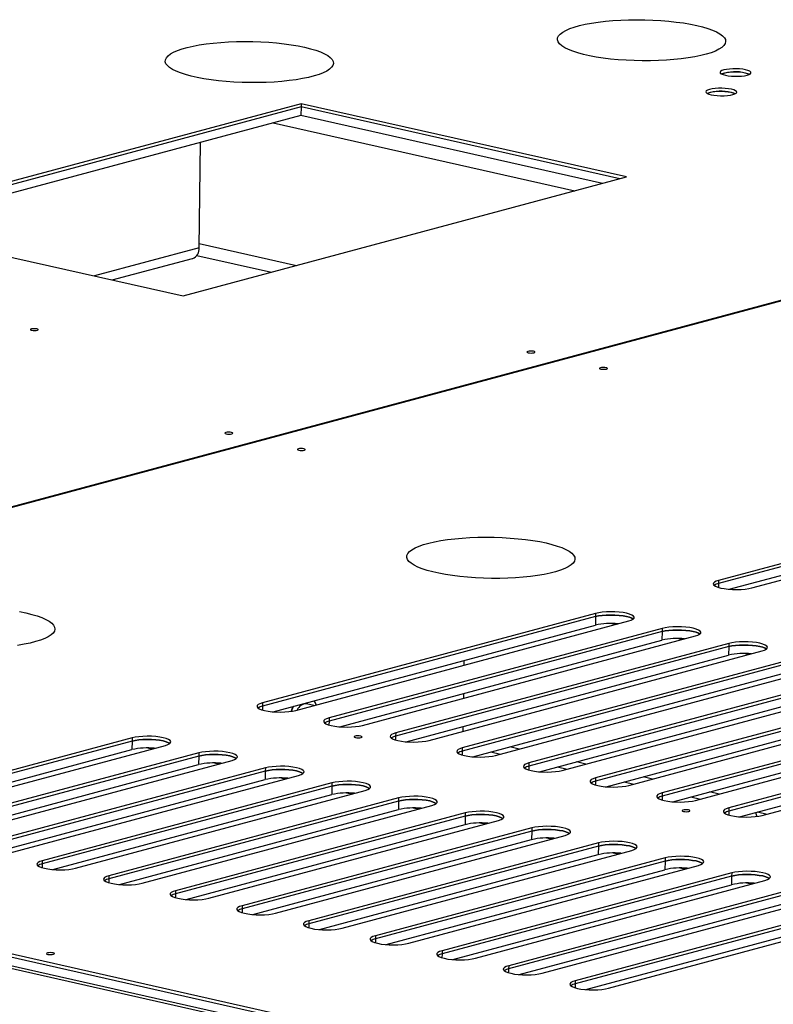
# Model space of a CAD drawing. Header units: millimetres. Extents: x 5 to 589, y 5 to 415.
# Tile 72 of 85: x 509 to 524, y 243 to 263. Entities that reach past the tile are written whole.
import ezdxf

# ---------------------------------------------------------------- set-up
doc = ezdxf.new("R2010")
doc.units = ezdxf.units.MM
doc.layers.add('TRAIT-FORT', color=4, linetype='Continuous', lineweight=25)

msp = doc.modelspace()

# ---------------------------------------------------------------- linework, layer by layer
at = {"layer": 'TRAIT-FORT', "color": 4, "linetype": 'Continuous', "lineweight": 25}
for p, q in [((489.9, 248.171), (545.072, 262.989)), ((489.931, 248.164), (545.103, 262.982)), ((514.511, 261.48), (505.383, 259.029)), ((514.51, 261.414), (505.517, 258.999)), ((514.51, 261.414), (514.508, 261.238)), ((514.511, 261.48), (514.51, 261.414)), ((521.076, 259.935), (514.51, 261.414)), ((521.21, 259.971), (514.511, 261.48)), ((514.508, 261.238), (505.872, 258.919)), ((520.718, 259.839), (514.508, 261.238)), ((513.936, 261.084), (520.146, 259.686)), ((512.413, 258.51), (512.442, 260.683)), ((512.083, 257.52), (521.21, 259.971)), ((505.383, 259.029), (512.083, 257.52)), ((512.414, 258.598), (514.417, 258.147)), ((512.413, 258.51), (510.257, 257.931)), ((512.365, 258.354), (513.901, 258.008)), ((510.623, 257.849), (512.278, 258.293)), ((525.345, 252.197), (523.108, 251.596)), ((525.345, 252.263), (523.109, 251.662)), ((523.795, 251.508), (526.031, 252.109)), ((523.328, 251.48), (525.342, 252.021)), ((523.109, 251.662), (523.108, 251.596)), ((523.108, 251.596), (523.107, 251.517)), ((520.573, 250.915), (513.714, 249.073)), ((520.574, 250.982), (513.715, 249.139)), ((520.573, 250.915), (520.571, 250.739)), ((520.574, 250.982), (520.573, 250.915)), ((513.934, 248.957), (520.571, 250.739)), ((514.401, 248.985), (521.26, 250.827)), ((521.946, 250.673), (515.087, 248.83)), ((520.976, 250.751), (520.877, 250.773)), ((521.946, 250.673), (521.945, 250.606)), ((521.945, 250.606), (515.086, 248.764)), ((515.773, 248.676), (522.632, 250.518)), ((521.945, 250.606), (521.943, 250.43)), ((522.348, 250.442), (522.249, 250.464)), ((479.968, 250.341), (527.643, 239.603)), ((515.306, 248.648), (521.943, 250.43)), ((523.317, 250.297), (516.458, 248.455)), ((523.318, 250.364), (516.459, 248.521)), ((523.317, 250.297), (523.315, 250.121)), ((523.318, 250.364), (523.317, 250.297)), ((479.966, 250.165), (527.641, 239.427)), ((480.146, 250.065), (527.546, 239.389)), ((516.678, 248.339), (523.315, 250.121)), ((517.145, 248.367), (524.004, 250.209)), ((524.69, 250.054), (517.831, 248.212)), ((523.72, 250.133), (523.621, 250.155)), ((524.689, 249.988), (517.83, 248.146)), ((517.864, 250.012), (517.862, 249.914)), ((518.516, 248.058), (525.376, 249.9)), ((518.05, 248.03), (524.686, 249.812)), ((526.062, 249.745), (519.202, 247.903)), ((526.061, 249.679), (519.202, 247.837)), ((519.422, 247.721), (526.058, 249.503)), ((519.888, 247.749), (526.748, 249.591)), ((527.434, 249.436), (520.574, 247.594)), ((517.854, 249.332), (517.853, 249.234)), ((527.433, 249.37), (520.574, 247.528)), ((521.26, 247.44), (528.12, 249.282)), ((513.714, 249.073), (513.713, 248.994)), ((513.715, 249.139), (513.714, 249.073)), ((514.321, 248.995), (514.338, 249.065)), ((514.771, 249.084), (514.624, 249.117)), ((514.812, 249.127), (514.78, 249.184)), ((514.822, 249.098), (514.812, 249.127)), ((520.794, 247.412), (527.43, 249.194)), ((528.805, 249.061), (521.945, 247.219)), ((528.806, 249.127), (521.946, 247.285)), ((514.321, 248.995), (514.311, 248.967)), ((515.087, 248.83), (515.086, 248.764)), ((522.166, 247.102), (528.802, 248.885)), ((522.632, 247.131), (529.491, 248.973)), ((515.086, 248.764), (515.085, 248.685)), ((517.845, 248.652), (517.844, 248.555)), ((530.177, 248.752), (523.317, 246.91)), ((530.177, 248.818), (523.318, 246.976)), ((524.004, 246.822), (530.863, 248.664)), ((511.031, 248.418), (505.066, 246.816)), ((511.031, 248.418), (511.03, 248.352)), ((516.458, 248.455), (516.457, 248.376)), ((516.459, 248.521), (516.458, 248.455)), ((523.538, 246.793), (530.174, 248.576)), ((511.03, 248.352), (505.065, 246.75)), ((505.752, 246.662), (511.717, 248.264)), ((511.03, 248.352), (511.027, 248.176)), ((517.831, 248.212), (517.83, 248.146)), ((519.005, 248.189), (518.808, 248.233)), ((489.93, 248.097), (527.643, 239.603)), ((489.931, 248.164), (527.644, 239.669)), ((505.285, 246.634), (511.027, 248.176)), ((512.402, 248.043), (506.437, 246.441)), ((512.403, 248.109), (506.438, 246.507)), ((511.433, 248.188), (511.334, 248.21)), ((512.402, 248.043), (512.399, 247.867)), ((512.403, 248.109), (512.402, 248.043)), ((517.83, 248.146), (517.829, 248.067)), ((518.421, 248.129), (518.618, 248.085)), ((506.657, 246.325), (512.399, 247.867)), ((507.124, 246.353), (513.089, 247.955)), ((512.805, 247.879), (512.706, 247.901)), ((519.202, 247.837), (519.201, 247.758)), ((519.202, 247.903), (519.202, 247.837)), ((519.793, 247.82), (519.99, 247.776)), ((520.377, 247.88), (520.18, 247.924)), ((513.774, 247.734), (507.809, 246.132)), ((513.775, 247.8), (507.81, 246.198)), ((508.496, 246.044), (514.461, 247.646)), ((513.774, 247.734), (513.771, 247.558)), ((513.775, 247.8), (513.774, 247.734)), ((521.749, 247.571), (521.552, 247.615)), ((508.029, 246.016), (513.771, 247.558)), ((515.146, 247.425), (509.181, 245.823)), ((515.146, 247.491), (509.182, 245.889)), ((514.177, 247.57), (514.078, 247.592)), ((515.146, 247.425), (515.143, 247.249)), ((515.146, 247.491), (515.146, 247.425)), ((520.574, 247.528), (520.572, 247.449)), ((520.574, 247.594), (520.574, 247.528)), ((520.86, 247.429), (520.868, 247.407)), ((521.165, 247.511), (521.362, 247.467)), ((509.401, 245.707), (515.143, 247.249)), ((509.868, 245.735), (515.832, 247.337)), ((515.549, 247.261), (515.449, 247.283)), ((521.945, 247.219), (521.944, 247.14)), ((521.946, 247.285), (521.945, 247.219)), ((522.537, 247.202), (522.734, 247.158)), ((523.121, 247.262), (522.924, 247.306)), ((516.518, 247.116), (510.553, 245.514)), ((516.518, 247.182), (510.554, 245.58)), ((511.24, 245.426), (517.204, 247.028)), ((516.518, 247.116), (516.515, 246.94)), ((516.518, 247.182), (516.518, 247.116)), ((510.773, 245.398), (516.515, 246.94)), ((517.889, 246.807), (511.925, 245.205)), ((517.89, 246.873), (511.926, 245.271)), ((516.921, 246.952), (516.821, 246.974)), ((517.889, 246.807), (517.887, 246.631)), ((517.89, 246.873), (517.889, 246.807)), ((523.317, 246.91), (523.316, 246.831)), ((523.318, 246.976), (523.317, 246.91)), ((523.866, 246.882), (523.894, 246.8)), ((523.909, 246.893), (524.106, 246.849)), ((512.145, 245.089), (517.887, 246.631)), ((512.612, 245.117), (518.576, 246.719)), ((518.293, 246.642), (518.193, 246.665)), ((519.261, 246.498), (513.297, 244.896)), ((519.262, 246.564), (513.298, 244.962)), ((513.984, 244.808), (519.948, 246.41)), ((519.261, 246.498), (519.259, 246.322)), ((519.262, 246.564), (519.261, 246.498)), ((513.517, 244.78), (519.259, 246.322)), ((520.633, 246.189), (514.669, 244.587)), ((520.634, 246.255), (514.67, 244.653)), ((519.664, 246.333), (519.565, 246.356)), ((520.633, 246.189), (520.631, 246.013)), ((520.634, 246.255), (520.633, 246.189)), ((514.889, 244.471), (520.631, 246.013)), ((515.356, 244.499), (521.32, 246.101)), ((521.036, 246.024), (520.937, 246.047)), ((509.181, 245.823), (509.18, 245.744)), ((509.182, 245.889), (509.181, 245.823)), ((522.005, 245.88), (516.041, 244.278)), ((522.006, 245.946), (516.042, 244.344)), ((516.728, 244.19), (522.692, 245.792)), ((522.005, 245.88), (522.003, 245.704)), ((522.006, 245.946), (522.005, 245.88)), ((510.554, 245.58), (510.553, 245.514)), ((516.261, 244.162), (522.003, 245.704)), ((523.378, 245.637), (517.414, 244.035)), ((522.408, 245.715), (522.309, 245.738)), ((523.378, 245.637), (523.377, 245.571)), ((510.553, 245.514), (510.552, 245.435)), ((523.377, 245.571), (517.413, 243.969)), ((517.633, 243.853), (523.375, 245.395)), ((518.1, 243.881), (524.064, 245.483)), ((523.377, 245.571), (523.375, 245.395)), ((523.78, 245.406), (523.681, 245.429)), ((511.925, 245.205), (511.924, 245.126)), ((511.926, 245.271), (511.925, 245.205)), ((524.749, 245.262), (518.785, 243.66)), ((524.75, 245.328), (518.786, 243.726)), ((519.472, 243.572), (525.436, 245.174)), ((519.005, 243.544), (524.747, 245.086)), ((526.122, 245.019), (520.157, 243.417)), ((513.297, 244.896), (513.296, 244.817)), ((513.298, 244.962), (513.297, 244.896)), ((526.121, 244.953), (520.157, 243.351)), ((520.377, 243.234), (526.119, 244.777)), ((520.843, 243.263), (526.808, 244.865)), ((514.669, 244.587), (514.668, 244.508)), ((514.67, 244.653), (514.669, 244.587)), ((516.041, 244.278), (516.04, 244.199)), ((516.042, 244.344), (516.041, 244.278)), ((517.413, 243.969), (517.412, 243.89)), ((517.414, 244.035), (517.413, 243.969)), ((518.785, 243.66), (518.784, 243.581)), ((518.786, 243.726), (518.785, 243.66)), ((520.157, 243.351), (520.156, 243.272)), ((520.157, 243.417), (520.157, 243.351))]:
    msp.add_line(p, q, dxfattribs=at)
at = {"layer": 'TRAIT-FORT', "color": 4, "linetype": 'Continuous', "lineweight": 25, "flags": 128}
for points in [[(522.659, 263.091), (522.779, 263.061), (522.888, 263.029), (522.985, 262.994), (523.067, 262.957), (523.136, 262.919), (523.189, 262.88), (523.227, 262.839), (523.248, 262.799), (523.254, 262.758), (523.243, 262.717), (523.217, 262.677), (523.174, 262.638), (523.116, 262.6), (523.044, 262.564), (522.957, 262.53), (522.856, 262.499), (522.743, 262.47), (522.619, 262.444), (522.485, 262.422), (522.341, 262.402), (522.19, 262.387), (522.033, 262.375), (521.871, 262.367), (521.705, 262.362), (521.538, 262.362), (521.371, 262.366), (521.205, 262.373), (521.043, 262.385), (520.884, 262.4), (520.732, 262.419), (520.587, 262.441), (520.451, 262.467), (520.324, 262.495), (520.209, 262.526), (520.106, 262.56), (520.017, 262.596), (519.941, 262.633), (519.88, 262.672), (519.835, 262.712), (519.805, 262.753), (519.792, 262.793), (519.794, 262.834), (519.813, 262.875), (519.847, 262.914), (519.898, 262.953), (519.963, 262.99), (520.043, 263.025), (520.137, 263.057), (520.243, 263.087), (520.362, 263.115), (520.492, 263.139), (520.631, 263.16), (520.778, 263.177), (520.932, 263.191), (521.092, 263.201), (521.256, 263.208), (521.423, 263.21), (521.59, 263.208), (521.757, 263.202), (521.921, 263.193), (522.082, 263.179), (522.237, 263.162), (522.386, 263.142), (522.527, 263.118), (522.659, 263.091)], [(514.582, 262.643), (514.703, 262.613), (514.812, 262.58), (514.909, 262.546), (514.991, 262.509), (515.06, 262.471), (515.113, 262.431), (515.15, 262.391), (515.172, 262.35), (515.178, 262.309), (515.167, 262.269), (515.14, 262.229), (515.098, 262.19), (515.04, 262.152), (514.967, 262.116), (514.88, 262.082), (514.78, 262.051), (514.667, 262.022), (514.543, 261.996), (514.409, 261.973), (514.265, 261.954), (514.114, 261.938), (513.957, 261.926), (513.795, 261.918), (513.629, 261.914), (513.462, 261.914), (513.295, 261.918), (513.129, 261.925), (512.966, 261.937), (512.808, 261.952), (512.656, 261.971), (512.511, 261.993), (512.374, 262.018), (512.248, 262.047), (512.133, 262.078), (512.03, 262.112), (511.941, 262.147), (511.865, 262.185), (511.804, 262.224), (511.759, 262.264), (511.729, 262.304), (511.715, 262.345), (511.718, 262.386), (511.737, 262.427), (511.771, 262.466), (511.821, 262.505), (511.887, 262.541), (511.967, 262.576), (512.06, 262.609), (512.167, 262.639), (512.286, 262.667), (512.415, 262.691), (512.554, 262.712), (512.702, 262.729), (512.856, 262.743), (513.016, 262.753), (513.18, 262.759), (513.346, 262.762), (513.514, 262.76), (513.68, 262.754), (513.845, 262.745), (514.006, 262.731), (514.161, 262.714), (514.31, 262.694), (514.451, 262.67), (514.582, 262.643)], [(523.665, 262.177), (523.607, 262.188), (523.541, 262.195), (523.47, 262.199), (523.399, 262.199), (523.331, 262.194), (523.269, 262.187), (523.217, 262.176), (523.176, 262.162), (523.15, 262.146), (523.139, 262.129), (523.144, 262.111), (523.164, 262.094), (523.2, 262.079), (523.248, 262.065), (523.307, 262.055), (523.373, 262.047), (523.443, 262.044), (523.514, 262.044), (523.582, 262.048), (523.644, 262.056), (523.697, 262.067), (523.737, 262.081), (523.764, 262.097), (523.775, 262.114), (523.77, 262.132), (523.749, 262.148), (523.714, 262.164), (523.665, 262.177)], [(523.657, 262.109), (523.598, 262.12), (523.532, 262.127), (523.461, 262.13), (523.39, 262.129), (523.323, 262.125), (523.263, 262.116), (523.213, 262.104), (523.176, 262.09), (523.175, 262.089)], [(523.738, 262.081), (523.705, 262.096), (523.657, 262.109)], [(523.744, 262.085), (523.713, 262.098), (523.665, 262.111)], [(523.372, 261.776), (523.313, 261.787), (523.247, 261.794), (523.177, 261.797), (523.106, 261.797), (523.037, 261.793), (522.976, 261.785), (522.923, 261.774), (522.883, 261.76), (522.856, 261.744), (522.845, 261.727), (522.85, 261.71), (522.871, 261.693), (522.906, 261.677), (522.954, 261.664), (523.013, 261.653), (523.079, 261.646), (523.15, 261.642), (523.221, 261.643), (523.289, 261.647), (523.351, 261.655), (523.403, 261.666), (523.444, 261.68), (523.47, 261.696), (523.481, 261.713), (523.476, 261.73), (523.455, 261.747), (523.42, 261.763), (523.372, 261.776)], [(523.364, 261.708), (523.305, 261.718), (523.238, 261.726), (523.168, 261.729), (523.097, 261.728), (523.029, 261.723), (522.969, 261.715), (522.919, 261.703), (522.883, 261.688), (522.881, 261.687)], [(523.444, 261.68), (523.412, 261.694), (523.364, 261.708)], [(523.451, 261.683), (523.419, 261.696), (523.371, 261.71)], [(509.072, 256.84), (509.044, 256.845), (509.013, 256.846), (508.982, 256.844), (508.957, 256.84), (508.941, 256.833), (508.937, 256.826), (508.945, 256.818), (508.965, 256.812), (508.992, 256.807), (509.024, 256.806), (509.055, 256.808), (509.08, 256.812), (509.096, 256.819), (509.1, 256.826), (509.091, 256.834), (509.072, 256.84)], [(519.297, 256.38), (519.269, 256.384), (519.237, 256.385), (519.206, 256.384), (519.181, 256.379), (519.165, 256.372), (519.161, 256.365), (519.17, 256.357), (519.189, 256.351), (519.217, 256.347), (519.249, 256.345), (519.279, 256.347), (519.305, 256.351), (519.321, 256.358), (519.325, 256.366), (519.316, 256.373), (519.297, 256.38)], [(520.791, 256.043), (520.763, 256.047), (520.731, 256.049), (520.7, 256.047), (520.675, 256.043), (520.659, 256.036), (520.655, 256.028), (520.664, 256.021), (520.683, 256.014), (520.711, 256.01), (520.743, 256.009), (520.773, 256.01), (520.799, 256.015), (520.814, 256.021), (520.819, 256.029), (520.81, 256.037), (520.791, 256.043)], [(513.077, 254.709), (513.049, 254.713), (513.017, 254.715), (512.986, 254.713), (512.961, 254.708), (512.945, 254.702), (512.941, 254.694), (512.95, 254.687), (512.969, 254.68), (512.997, 254.676), (513.029, 254.674), (513.059, 254.676), (513.085, 254.681), (513.1, 254.687), (513.104, 254.695), (513.096, 254.702), (513.077, 254.709)], [(514.57, 254.372), (514.543, 254.377), (514.511, 254.378), (514.48, 254.376), (514.455, 254.372), (514.439, 254.365), (514.435, 254.358), (514.444, 254.35), (514.463, 254.344), (514.491, 254.339), (514.522, 254.338), (514.553, 254.34), (514.579, 254.344), (514.594, 254.351), (514.598, 254.358), (514.59, 254.366), (514.57, 254.372)], [(519.555, 252.433), (519.676, 252.403), (519.785, 252.37), (519.881, 252.336), (519.964, 252.299), (520.032, 252.261), (520.086, 252.221), (520.123, 252.181), (520.145, 252.14), (520.15, 252.099), (520.14, 252.059), (520.113, 252.019), (520.071, 251.979), (520.013, 251.942), (519.94, 251.906), (519.853, 251.872), (519.753, 251.841), (519.64, 251.812), (519.516, 251.786), (519.381, 251.763), (519.238, 251.744), (519.087, 251.728), (518.929, 251.716), (518.767, 251.708), (518.602, 251.704), (518.435, 251.704), (518.268, 251.708), (518.102, 251.715), (517.939, 251.727), (517.781, 251.742), (517.628, 251.761), (517.483, 251.783), (517.347, 251.808), (517.221, 251.837), (517.106, 251.868), (517.003, 251.902), (516.913, 251.937), (516.838, 251.975), (516.777, 252.014), (516.732, 252.054), (516.702, 252.094), (516.688, 252.135), (516.691, 252.176), (516.709, 252.216), (516.744, 252.256), (516.794, 252.294), (516.86, 252.331), (516.94, 252.366), (517.033, 252.399), (517.14, 252.429), (517.259, 252.456), (517.388, 252.481), (517.527, 252.502), (517.675, 252.519), (517.829, 252.533), (517.989, 252.543), (518.153, 252.549), (518.319, 252.551), (518.487, 252.55), (518.653, 252.544), (518.818, 252.534), (518.979, 252.521), (519.134, 252.504), (519.283, 252.483), (519.424, 252.46), (519.555, 252.433)], [(523.109, 251.662), (523.057, 251.645), (523.021, 251.626), (523.001, 251.605), (522.998, 251.583), (523.013, 251.561), (523.045, 251.541), (523.092, 251.522), (523.154, 251.505), (523.226, 251.492), (523.308, 251.482), (523.394, 251.476), (523.483, 251.474), (523.571, 251.476), (523.655, 251.483), (523.73, 251.494), (523.795, 251.508)], [(508.846, 250.992), (508.967, 250.962), (509.076, 250.93), (509.172, 250.895), (509.255, 250.858), (509.323, 250.82), (509.376, 250.781), (509.414, 250.74), (509.436, 250.699), (509.441, 250.658), (509.431, 250.618), (509.404, 250.578), (509.361, 250.539), (509.304, 250.501), (509.231, 250.465), (509.144, 250.431), (509.044, 250.4), (508.931, 250.371), (508.806, 250.345), (508.672, 250.322)], [(508.714, 251.019), (508.846, 250.992)], [(521.35, 250.865), (521.323, 250.883), (521.275, 250.902), (521.214, 250.918), (521.142, 250.932), (521.06, 250.942), (520.973, 250.948), (520.884, 250.949), (520.796, 250.947), (520.713, 250.94), (520.638, 250.93), (520.573, 250.915)], [(520.573, 250.915), (520.638, 250.93), (520.713, 250.94), (520.796, 250.947), (520.884, 250.949), (520.973, 250.948), (521.06, 250.942), (521.142, 250.932), (521.214, 250.918), (521.275, 250.902), (521.323, 250.883), (521.35, 250.865)], [(521.26, 250.827), (521.311, 250.844), (521.348, 250.864), (521.368, 250.885), (521.37, 250.906), (521.355, 250.928), (521.324, 250.949), (521.276, 250.968), (521.215, 250.984), (521.142, 250.998), (521.061, 251.008), (520.974, 251.014), (520.885, 251.016), (520.797, 251.013), (520.714, 251.006), (520.639, 250.996), (520.574, 250.982)], [(522.632, 250.518), (522.683, 250.535), (522.72, 250.555), (522.74, 250.576), (522.742, 250.597), (522.727, 250.619), (522.696, 250.64), (522.648, 250.659), (522.587, 250.675), (522.514, 250.689), (522.433, 250.699), (522.346, 250.705), (522.257, 250.707), (522.169, 250.704), (522.086, 250.697), (522.011, 250.687), (521.946, 250.673)], [(522.722, 250.556), (522.695, 250.574), (522.647, 250.593), (522.586, 250.609), (522.514, 250.623), (522.432, 250.633), (522.345, 250.639), (522.256, 250.64), (522.168, 250.638), (522.085, 250.631), (522.01, 250.621), (521.945, 250.606)], [(521.945, 250.606), (522.01, 250.621), (522.085, 250.631), (522.168, 250.638), (522.256, 250.64), (522.345, 250.639), (522.432, 250.633), (522.514, 250.623), (522.586, 250.609), (522.647, 250.593), (522.695, 250.574), (522.722, 250.556)], [(524.094, 250.247), (524.067, 250.265), (524.019, 250.284), (523.958, 250.3), (523.885, 250.314), (523.804, 250.324), (523.717, 250.33), (523.628, 250.331), (523.54, 250.329), (523.457, 250.322), (523.382, 250.312), (523.317, 250.297)], [(523.317, 250.297), (523.382, 250.312), (523.457, 250.322), (523.54, 250.329), (523.628, 250.331), (523.717, 250.33), (523.804, 250.324), (523.885, 250.314), (523.958, 250.3), (524.019, 250.284), (524.067, 250.265), (524.094, 250.247)], [(524.004, 250.209), (524.055, 250.226), (524.092, 250.246), (524.112, 250.267), (524.114, 250.288), (524.099, 250.31), (524.068, 250.331), (524.02, 250.35), (523.959, 250.366), (523.886, 250.38), (523.805, 250.39), (523.718, 250.396), (523.629, 250.398), (523.541, 250.395), (523.458, 250.388), (523.383, 250.378), (523.318, 250.364)], [(513.715, 249.139), (513.663, 249.122), (513.627, 249.103), (513.607, 249.082), (513.604, 249.06), (513.619, 249.038), (513.651, 249.018), (513.698, 248.998), (513.759, 248.982), (513.832, 248.968), (513.913, 248.958), (514, 248.952), (514.089, 248.951), (514.177, 248.953), (514.26, 248.96), (514.336, 248.971), (514.401, 248.985)], [(514.354, 249.069), (514.342, 249.046), (514.321, 248.995)], [(514.812, 249.127), (514.792, 249.167), (514.781, 249.184)], [(515.087, 248.83), (515.035, 248.813), (514.999, 248.794), (514.979, 248.773), (514.976, 248.751), (514.991, 248.729), (515.023, 248.709), (515.07, 248.689), (515.131, 248.673), (515.204, 248.659), (515.285, 248.649), (515.372, 248.643), (515.461, 248.642), (515.549, 248.644), (515.632, 248.651), (515.708, 248.662), (515.773, 248.676)], [(511.717, 248.264), (511.768, 248.281), (511.805, 248.3), (511.825, 248.321), (511.827, 248.343), (511.812, 248.365), (511.78, 248.386), (511.733, 248.405), (511.672, 248.421), (511.599, 248.435), (511.518, 248.445), (511.431, 248.451), (511.342, 248.452), (511.254, 248.45), (511.171, 248.443), (511.095, 248.432), (511.031, 248.418)], [(515.738, 248.454), (515.71, 248.458), (515.678, 248.459), (515.647, 248.458), (515.622, 248.453), (515.606, 248.447), (515.602, 248.439), (515.611, 248.431), (515.63, 248.425), (515.658, 248.421), (515.69, 248.419), (515.72, 248.421), (515.746, 248.426), (515.761, 248.432), (515.766, 248.44), (515.757, 248.447), (515.738, 248.454)], [(516.459, 248.521), (516.407, 248.504), (516.371, 248.485), (516.351, 248.464), (516.348, 248.442), (516.363, 248.42), (516.395, 248.4), (516.442, 248.38), (516.503, 248.364), (516.576, 248.35), (516.657, 248.34), (516.744, 248.334), (516.833, 248.333), (516.921, 248.335), (517.004, 248.342), (517.08, 248.353), (517.145, 248.367)], [(511.807, 248.302), (511.78, 248.319), (511.732, 248.338), (511.671, 248.355), (511.598, 248.369), (511.517, 248.379), (511.43, 248.384), (511.341, 248.386), (511.253, 248.384), (511.17, 248.377), (511.095, 248.366), (511.03, 248.352)], [(511.03, 248.352), (511.095, 248.366), (511.17, 248.377), (511.253, 248.384), (511.341, 248.386), (511.43, 248.384), (511.517, 248.379), (511.598, 248.369), (511.671, 248.355), (511.732, 248.338), (511.78, 248.319), (511.807, 248.302)], [(517.831, 248.212), (517.779, 248.195), (517.743, 248.176), (517.723, 248.155), (517.72, 248.133), (517.735, 248.111), (517.767, 248.09), (517.814, 248.071), (517.875, 248.055), (517.948, 248.041), (518.029, 248.031), (518.116, 248.025), (518.205, 248.024), (518.293, 248.026), (518.376, 248.033), (518.452, 248.044), (518.516, 248.058)], [(513.179, 247.993), (513.151, 248.01), (513.104, 248.029), (513.043, 248.046), (512.97, 248.06), (512.889, 248.07), (512.802, 248.075), (512.713, 248.077), (512.625, 248.075), (512.542, 248.068), (512.467, 248.057), (512.402, 248.043)], [(512.402, 248.043), (512.467, 248.057), (512.542, 248.068), (512.625, 248.075), (512.713, 248.077), (512.802, 248.075), (512.889, 248.07), (512.97, 248.06), (513.043, 248.046), (513.104, 248.029), (513.151, 248.01), (513.179, 247.993)], [(513.089, 247.955), (513.14, 247.972), (513.177, 247.991), (513.196, 248.012), (513.199, 248.034), (513.184, 248.056), (513.152, 248.076), (513.105, 248.096), (513.044, 248.112), (512.971, 248.126), (512.89, 248.136), (512.803, 248.142), (512.714, 248.143), (512.626, 248.141), (512.543, 248.134), (512.467, 248.123), (512.403, 248.109)], [(514.461, 247.646), (514.512, 247.663), (514.549, 247.682), (514.568, 247.703), (514.571, 247.725), (514.556, 247.747), (514.524, 247.767), (514.477, 247.787), (514.416, 247.803), (514.343, 247.817), (514.262, 247.827), (514.175, 247.833), (514.086, 247.834), (513.998, 247.832), (513.915, 247.825), (513.839, 247.814), (513.775, 247.8)], [(519.202, 247.903), (519.151, 247.886), (519.114, 247.867), (519.095, 247.846), (519.092, 247.824), (519.107, 247.802), (519.139, 247.781), (519.186, 247.762), (519.247, 247.746), (519.32, 247.732), (519.401, 247.722), (519.488, 247.716), (519.577, 247.715), (519.665, 247.717), (519.748, 247.724), (519.824, 247.735), (519.888, 247.749)], [(514.551, 247.684), (514.523, 247.701), (514.476, 247.72), (514.415, 247.737), (514.342, 247.751), (514.261, 247.761), (514.174, 247.766), (514.085, 247.768), (513.997, 247.766), (513.914, 247.759), (513.838, 247.748), (513.774, 247.734)], [(513.774, 247.734), (513.838, 247.748), (513.914, 247.759), (513.997, 247.766), (514.085, 247.768), (514.174, 247.766), (514.261, 247.761), (514.342, 247.751), (514.415, 247.737), (514.476, 247.72), (514.523, 247.701), (514.551, 247.684)], [(515.832, 247.337), (515.884, 247.354), (515.92, 247.373), (515.94, 247.394), (515.943, 247.416), (515.928, 247.438), (515.896, 247.458), (515.849, 247.478), (515.788, 247.494), (515.715, 247.508), (515.634, 247.518), (515.547, 247.524), (515.458, 247.525), (515.37, 247.523), (515.287, 247.516), (515.211, 247.505), (515.146, 247.491)], [(515.923, 247.375), (515.895, 247.392), (515.848, 247.411), (515.787, 247.428), (515.714, 247.442), (515.633, 247.451), (515.546, 247.457), (515.457, 247.459), (515.369, 247.457), (515.286, 247.45), (515.21, 247.439), (515.146, 247.425)], [(515.146, 247.425), (515.21, 247.439), (515.286, 247.45), (515.369, 247.457), (515.457, 247.459), (515.546, 247.457), (515.633, 247.451), (515.714, 247.442), (515.787, 247.428), (515.848, 247.411), (515.895, 247.392), (515.923, 247.375)], [(520.574, 247.594), (520.523, 247.577), (520.486, 247.558), (520.467, 247.537), (520.464, 247.515), (520.479, 247.493), (520.511, 247.472), (520.558, 247.453), (520.619, 247.437), (520.692, 247.423), (520.773, 247.413), (520.86, 247.407), (520.949, 247.406), (521.037, 247.408), (521.12, 247.415), (521.196, 247.425), (521.26, 247.44)], [(517.204, 247.028), (517.256, 247.045), (517.292, 247.064), (517.312, 247.085), (517.315, 247.107), (517.3, 247.129), (517.268, 247.149), (517.221, 247.168), (517.16, 247.185), (517.087, 247.199), (517.006, 247.209), (516.919, 247.215), (516.83, 247.216), (516.742, 247.214), (516.659, 247.207), (516.583, 247.196), (516.518, 247.182)], [(521.946, 247.285), (521.895, 247.268), (521.858, 247.249), (521.838, 247.228), (521.836, 247.206), (521.851, 247.184), (521.883, 247.163), (521.93, 247.144), (521.991, 247.128), (522.064, 247.114), (522.145, 247.104), (522.232, 247.098), (522.321, 247.097), (522.409, 247.099), (522.492, 247.106), (522.568, 247.116), (522.632, 247.131)], [(517.295, 247.066), (517.267, 247.083), (517.22, 247.102), (517.159, 247.119), (517.086, 247.133), (517.005, 247.142), (516.918, 247.148), (516.829, 247.15), (516.741, 247.148), (516.658, 247.141), (516.582, 247.13), (516.518, 247.116)], [(516.518, 247.116), (516.582, 247.13), (516.658, 247.141), (516.741, 247.148), (516.829, 247.15), (516.918, 247.148), (517.005, 247.142), (517.086, 247.133), (517.159, 247.119), (517.22, 247.102), (517.267, 247.083), (517.295, 247.066)], [(518.667, 246.757), (518.639, 246.774), (518.592, 246.793), (518.531, 246.81), (518.458, 246.824), (518.377, 246.833), (518.29, 246.839), (518.201, 246.841), (518.113, 246.839), (518.03, 246.832), (517.954, 246.821), (517.889, 246.807)], [(517.889, 246.807), (517.954, 246.821), (518.03, 246.832), (518.113, 246.839), (518.201, 246.841), (518.29, 246.839), (518.377, 246.833), (518.458, 246.824), (518.531, 246.81), (518.592, 246.793), (518.639, 246.774), (518.667, 246.757)], [(518.576, 246.719), (518.628, 246.736), (518.664, 246.755), (518.684, 246.776), (518.687, 246.798), (518.672, 246.82), (518.64, 246.84), (518.593, 246.859), (518.532, 246.876), (518.459, 246.89), (518.378, 246.9), (518.291, 246.906), (518.202, 246.907), (518.114, 246.905), (518.031, 246.898), (517.955, 246.887), (517.89, 246.873)], [(522.49, 246.933), (522.462, 246.937), (522.431, 246.939), (522.4, 246.937), (522.374, 246.932), (522.359, 246.926), (522.355, 246.918), (522.363, 246.911), (522.383, 246.904), (522.41, 246.9), (522.442, 246.898), (522.473, 246.9), (522.498, 246.905), (522.514, 246.911), (522.518, 246.919), (522.509, 246.927), (522.49, 246.933)], [(523.318, 246.976), (523.267, 246.959), (523.23, 246.94), (523.21, 246.919), (523.208, 246.897), (523.223, 246.875), (523.254, 246.854), (523.302, 246.835), (523.363, 246.819), (523.436, 246.805), (523.517, 246.795), (523.604, 246.789), (523.693, 246.788), (523.781, 246.79), (523.864, 246.797), (523.939, 246.807), (524.004, 246.822)], [(519.948, 246.41), (520, 246.427), (520.036, 246.446), (520.056, 246.467), (520.059, 246.489), (520.044, 246.511), (520.012, 246.531), (519.965, 246.55), (519.904, 246.567), (519.831, 246.581), (519.75, 246.591), (519.663, 246.596), (519.574, 246.598), (519.486, 246.596), (519.403, 246.589), (519.327, 246.578), (519.262, 246.564)], [(520.039, 246.448), (520.011, 246.465), (519.964, 246.484), (519.903, 246.501), (519.83, 246.514), (519.749, 246.524), (519.662, 246.53), (519.573, 246.532), (519.485, 246.53), (519.402, 246.523), (519.326, 246.512), (519.261, 246.498)], [(519.261, 246.498), (519.326, 246.512), (519.402, 246.523), (519.485, 246.53), (519.573, 246.532), (519.662, 246.53), (519.749, 246.524), (519.83, 246.514), (519.903, 246.501), (519.964, 246.484), (520.011, 246.465), (520.039, 246.448)], [(521.411, 246.139), (521.383, 246.156), (521.336, 246.175), (521.275, 246.192), (521.202, 246.205), (521.121, 246.215), (521.034, 246.221), (520.945, 246.223), (520.857, 246.221), (520.774, 246.214), (520.698, 246.203), (520.633, 246.189)], [(520.633, 246.189), (520.698, 246.203), (520.774, 246.214), (520.857, 246.221), (520.945, 246.223), (521.034, 246.221), (521.121, 246.215), (521.202, 246.205), (521.275, 246.192), (521.336, 246.175), (521.383, 246.156), (521.411, 246.139)], [(521.32, 246.101), (521.372, 246.118), (521.408, 246.137), (521.428, 246.158), (521.431, 246.18), (521.416, 246.202), (521.384, 246.222), (521.337, 246.241), (521.275, 246.258), (521.203, 246.272), (521.122, 246.282), (521.035, 246.287), (520.946, 246.289), (520.858, 246.287), (520.774, 246.28), (520.699, 246.269), (520.634, 246.255)], [(509.182, 245.889), (509.13, 245.872), (509.094, 245.853), (509.074, 245.832), (509.072, 245.81), (509.086, 245.788), (509.118, 245.768), (509.166, 245.749), (509.227, 245.732), (509.299, 245.718), (509.381, 245.708), (509.468, 245.702), (509.557, 245.701), (509.644, 245.703), (509.728, 245.71), (509.803, 245.721), (509.868, 245.735)], [(522.783, 245.83), (522.755, 245.847), (522.708, 245.866), (522.647, 245.883), (522.574, 245.896), (522.493, 245.906), (522.406, 245.912), (522.317, 245.914), (522.229, 245.912), (522.146, 245.905), (522.07, 245.894), (522.005, 245.88)], [(522.005, 245.88), (522.07, 245.894), (522.146, 245.905), (522.229, 245.912), (522.317, 245.914), (522.406, 245.912), (522.493, 245.906), (522.574, 245.896), (522.647, 245.883), (522.708, 245.866), (522.755, 245.847), (522.783, 245.83)], [(522.692, 245.792), (522.744, 245.809), (522.78, 245.828), (522.8, 245.849), (522.803, 245.871), (522.788, 245.893), (522.756, 245.913), (522.709, 245.932), (522.647, 245.949), (522.575, 245.963), (522.493, 245.972), (522.407, 245.978), (522.318, 245.98), (522.23, 245.978), (522.146, 245.971), (522.071, 245.96), (522.006, 245.946)], [(510.554, 245.58), (510.502, 245.563), (510.466, 245.544), (510.446, 245.523), (510.444, 245.501), (510.458, 245.479), (510.49, 245.459), (510.538, 245.44), (510.599, 245.423), (510.671, 245.409), (510.753, 245.399), (510.84, 245.393), (510.929, 245.392), (511.016, 245.394), (511.1, 245.401), (511.175, 245.412), (511.24, 245.426)], [(524.155, 245.521), (524.127, 245.538), (524.08, 245.557), (524.018, 245.574), (523.946, 245.587), (523.864, 245.597), (523.778, 245.603), (523.689, 245.605), (523.601, 245.603), (523.517, 245.596), (523.442, 245.585), (523.377, 245.571)], [(523.377, 245.571), (523.442, 245.585), (523.517, 245.596), (523.601, 245.603), (523.689, 245.605), (523.778, 245.603), (523.864, 245.597), (523.946, 245.587), (524.018, 245.574), (524.08, 245.557), (524.127, 245.538), (524.155, 245.521)], [(524.064, 245.483), (524.116, 245.5), (524.152, 245.519), (524.172, 245.54), (524.175, 245.562), (524.16, 245.584), (524.128, 245.604), (524.081, 245.623), (524.019, 245.64), (523.947, 245.654), (523.865, 245.663), (523.779, 245.669), (523.689, 245.671), (523.602, 245.669), (523.518, 245.662), (523.443, 245.651), (523.378, 245.637)], [(511.926, 245.271), (511.874, 245.254), (511.838, 245.235), (511.818, 245.214), (511.815, 245.192), (511.83, 245.17), (511.862, 245.15), (511.909, 245.13), (511.971, 245.114), (512.043, 245.1), (512.125, 245.09), (512.211, 245.084), (512.301, 245.083), (512.388, 245.085), (512.472, 245.092), (512.547, 245.103), (512.612, 245.117)], [(513.298, 244.962), (513.246, 244.945), (513.21, 244.926), (513.19, 244.905), (513.187, 244.883), (513.202, 244.861), (513.234, 244.841), (513.281, 244.821), (513.343, 244.805), (513.415, 244.791), (513.497, 244.781), (513.583, 244.775), (513.672, 244.774), (513.76, 244.776), (513.844, 244.783), (513.919, 244.794), (513.984, 244.808)], [(514.67, 244.653), (514.618, 244.636), (514.582, 244.617), (514.562, 244.596), (514.559, 244.574), (514.574, 244.552), (514.606, 244.532), (514.653, 244.512), (514.715, 244.496), (514.787, 244.482), (514.868, 244.472), (514.955, 244.466), (515.044, 244.465), (515.132, 244.467), (515.215, 244.474), (515.291, 244.485), (515.356, 244.499)], [(516.042, 244.344), (515.99, 244.327), (515.954, 244.308), (515.934, 244.287), (515.931, 244.265), (515.946, 244.243), (515.978, 244.222), (516.025, 244.203), (516.086, 244.187), (516.159, 244.173), (516.24, 244.163), (516.327, 244.157), (516.416, 244.156), (516.504, 244.158), (516.587, 244.165), (516.663, 244.176), (516.728, 244.19)], [(509.405, 243.989), (509.377, 243.993), (509.346, 243.995), (509.315, 243.993), (509.29, 243.989), (509.274, 243.982), (509.27, 243.974), (509.278, 243.967), (509.298, 243.96), (509.325, 243.956), (509.357, 243.955), (509.388, 243.956), (509.413, 243.961), (509.429, 243.968), (509.433, 243.975), (509.425, 243.983), (509.405, 243.989)], [(517.414, 244.035), (517.362, 244.018), (517.326, 243.999), (517.306, 243.978), (517.303, 243.956), (517.318, 243.934), (517.35, 243.913), (517.397, 243.894), (517.458, 243.878), (517.531, 243.864), (517.612, 243.854), (517.699, 243.848), (517.788, 243.847), (517.876, 243.849), (517.959, 243.856), (518.035, 243.867), (518.1, 243.881)], [(518.786, 243.726), (518.734, 243.709), (518.698, 243.69), (518.678, 243.669), (518.675, 243.647), (518.69, 243.625), (518.722, 243.604), (518.769, 243.585), (518.83, 243.569), (518.903, 243.555), (518.984, 243.545), (519.071, 243.539), (519.16, 243.538), (519.248, 243.54), (519.331, 243.547), (519.407, 243.557), (519.472, 243.572)], [(520.157, 243.417), (520.106, 243.4), (520.069, 243.381), (520.05, 243.36), (520.047, 243.338), (520.062, 243.316), (520.094, 243.295), (520.141, 243.276), (520.202, 243.26), (520.275, 243.246), (520.356, 243.236), (520.443, 243.23), (520.532, 243.229), (520.62, 243.231), (520.703, 243.238), (520.779, 243.248), (520.843, 243.263)]]:
    msp.add_lwpolyline(points, dxfattribs=at)
at = {"layer": 'TRAIT-FORT', "color": 4, "linetype": 'Continuous', "lineweight": 25}
for centre, radius, start, end in [((523.45, 261.236), 0.901, 76.2147, 108.2041), ((523.156, 260.835), 0.901, 76.2147, 108.2041), ((512.2, 258.492), 0.214, 291.4598, 4.7588), ((523.154, 251.362), 0.239, 101.1184, 124.8344), ((520.893, 249.283), 1.491, 84.4263, 102.4697), ((522.264, 248.974), 1.491, 84.4263, 102.4697), ((523.636, 248.665), 1.491, 84.4263, 102.4697), ((513.76, 248.838), 0.239, 101.1184, 124.8344), ((514.615, 248.923), 0.195, 87.4543, 158.724), ((515.132, 248.529), 0.239, 101.1184, 124.8344), ((516.504, 248.22), 0.239, 101.1184, 124.8344), ((511.349, 246.72), 1.491, 84.4263, 102.4697), ((517.876, 247.911), 0.239, 101.1184, 124.8344), ((512.721, 246.411), 1.491, 84.4263, 102.4697), ((519.248, 247.602), 0.239, 101.1184, 124.8344), ((519.247, 247.603), 0.238, 101.0904, 124.9584), ((514.093, 246.102), 1.491, 84.4263, 102.4697), ((520.62, 247.293), 0.239, 101.1184, 124.8344), ((515.465, 245.793), 1.491, 84.4263, 102.4697), ((521.992, 246.984), 0.239, 101.1184, 124.8344), ((516.837, 245.484), 1.491, 84.4263, 102.4697), ((523.364, 246.675), 0.239, 101.1184, 124.8344), ((518.209, 245.175), 1.491, 84.4263, 102.4697), ((519.581, 244.866), 1.491, 84.4263, 102.4697), ((520.953, 244.557), 1.491, 84.4263, 102.4697), ((509.227, 245.588), 0.239, 101.1184, 124.8344), ((522.325, 244.248), 1.491, 84.4263, 102.4697), ((510.599, 245.279), 0.239, 101.1184, 124.8344), ((523.697, 243.939), 1.491, 84.4263, 102.4697), ((511.971, 244.97), 0.239, 101.1184, 124.8344), ((513.343, 244.661), 0.239, 101.1184, 124.8344), ((514.715, 244.352), 0.239, 101.1184, 124.8344), ((516.087, 244.043), 0.239, 101.1184, 124.8344), ((517.459, 243.734), 0.239, 101.1184, 124.8344), ((518.831, 243.425), 0.239, 101.1184, 124.8344), ((520.203, 243.116), 0.239, 101.1184, 124.8344)]:
    msp.add_arc(centre, radius, start, end, dxfattribs=at)
for points, knots in [([(514.822, 249.098), (514.822, 249.1), (514.82, 249.109), (514.815, 249.119), (514.812, 249.127)], [0, 0, 0, 0, 0.193065, 1, 1, 1, 1]), ([(514.311, 248.968), (514.312, 248.972), (514.316, 248.981), (514.319, 248.99), (514.321, 248.995)], [0, 0, 0, 0, 0.450911, 1, 1, 1, 1])]:
    msp.add_open_spline(points, degree=3, knots=knots, dxfattribs=at)

doc.saveas('drawing.dxf')
